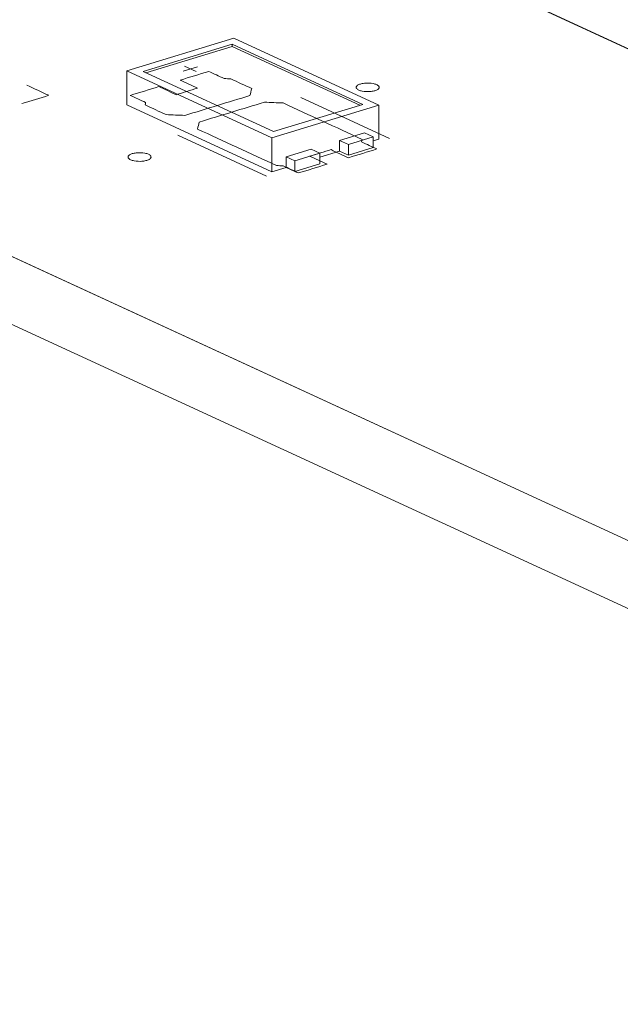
# Model space of a CAD drawing. Header units: inches. Extents: x -35 to 647, y 178 to 608.
# Tile 17 of 234: x 158 to 171, y 311 to 332. Entities that reach past the tile are written whole.
import ezdxf

# ---------------------------------------------------------------- set-up
doc = ezdxf.new("R2010")
doc.units = ezdxf.units.IN
doc.header["$MEASUREMENT"] = 0
doc.layers.add('1', color=7, linetype='Continuous')

# ---------------------------------------------------------------- blocks, each defined once
blk = doc.blocks.new('block 2956')
at = {"layer": '1', "color": 155, "lineweight": 18, "true_color": 0x4c7299}
blk.add_lwpolyline([(163.93, 329.586), (161.09, 330.897)], dxfattribs=at)
blk = doc.blocks.new('block 2957')
at = {"layer": '1', "color": 155, "lineweight": 18, "true_color": 0x4c7299}
blk.add_lwpolyline([(165.869, 330.179), (163.93, 329.586)], dxfattribs=at)
blk = doc.blocks.new('block 2958')
at = {"layer": '1', "color": 155, "lineweight": 18, "true_color": 0x4c7299}
blk.add_lwpolyline([(163.029, 331.489), (165.869, 330.179)], dxfattribs=at)
blk = doc.blocks.new('block 2959')
at = {"layer": '1', "color": 155, "lineweight": 18, "true_color": 0x4c7299}
blk.add_lwpolyline([(163.894, 329.454), (166.221, 330.165)], dxfattribs=at)
blk = doc.blocks.new('block 2960')
at = {"layer": '1', "color": 155, "lineweight": 18, "true_color": 0x4c7299}
blk.add_lwpolyline([(163.065, 331.621), (160.738, 330.91)], dxfattribs=at)
blk = doc.blocks.new('block 2961')
at = {"layer": '1', "color": 155, "lineweight": 18, "true_color": 0x4c7299}
blk.add_lwpolyline([(160.738, 330.91), (163.894, 329.454)], dxfattribs=at)
blk = doc.blocks.new('block 2962')
at = {"layer": '1', "color": 155, "lineweight": 18, "true_color": 0x4c7299}
blk.add_lwpolyline([(161.09, 330.897), (163.029, 331.489)], dxfattribs=at)
blk = doc.blocks.new('block 2963')
at = {"layer": '1', "color": 155, "lineweight": 18, "true_color": 0x4c7299}
blk.add_lwpolyline([(166.1, 329.473), (165.91, 329.561)], dxfattribs=at)
blk = doc.blocks.new('block 2964')
at = {"layer": '1', "color": 155, "lineweight": 18, "true_color": 0x4c7299}
blk.add_lwpolyline([(166.221, 330.165), (163.065, 331.621)], dxfattribs=at)
blk = doc.blocks.new('block 2965')
at = {"layer": '1', "color": 155, "lineweight": 18, "true_color": 0x4c7299}
blk.add_lwpolyline([(164.394, 328.952), (164.204, 329.039)], dxfattribs=at)
blk = doc.blocks.new('block 2966')
at = {"layer": '1', "color": 155, "lineweight": 18, "true_color": 0x4c7299}
blk.add_lwpolyline([(164.936, 329.118), (164.394, 328.952)], dxfattribs=at)
blk = doc.blocks.new('block 2967')
at = {"layer": '1', "color": 155, "lineweight": 18, "true_color": 0x4c7299}
blk.add_lwpolyline([(164.747, 329.205), (164.936, 329.118)], dxfattribs=at)
blk = doc.blocks.new('block 2968')
at = {"layer": '1', "color": 155, "lineweight": 18, "true_color": 0x4c7299}
blk.add_lwpolyline([(165.557, 329.308), (166.1, 329.473)], dxfattribs=at)
blk = doc.blocks.new('block 2969')
at = {"layer": '1', "color": 155, "lineweight": 18, "true_color": 0x4c7299}
blk.add_lwpolyline([(165.368, 329.395), (165.557, 329.308)], dxfattribs=at)
blk = doc.blocks.new('block 3998')
at = {"layer": '1', "color": 155, "lineweight": 18, "true_color": 0x4c7299}
blk.add_lwpolyline([(166.221, 330.165), (166.221, 329.424)], dxfattribs=at)
blk = doc.blocks.new('block 3999')
at = {"layer": '1', "color": 155, "lineweight": 18, "true_color": 0x4c7299}
blk.add_lwpolyline([(160.738, 330.91), (160.738, 330.169)], dxfattribs=at)
blk = doc.blocks.new('block 4000')
at = {"layer": '1', "color": 155, "lineweight": 18, "true_color": 0x4c7299}
blk.add_lwpolyline([(163.894, 329.454), (163.894, 328.713)], dxfattribs=at)
blk = doc.blocks.new('block 4001')
at = {"layer": '1', "color": 155, "lineweight": 18, "true_color": 0x4c7299}
blk.add_lwpolyline([(163.029, 331.443), (163.029, 331.489)], dxfattribs=at)
blk = doc.blocks.new('block 4002')
at = {"layer": '1', "color": 155, "lineweight": 18, "true_color": 0x4c7299}
blk.add_lwpolyline([(161.15, 330.869), (163.029, 331.443)], dxfattribs=at)
blk = doc.blocks.new('block 4003')
at = {"layer": '1', "color": 155, "lineweight": 18, "true_color": 0x4c7299}
blk.add_lwpolyline([(163.029, 331.443), (165.809, 330.16)], dxfattribs=at)
blk = doc.blocks.new('block 4004')
at = {"layer": '1', "color": 155, "lineweight": 18, "true_color": 0x4c7299}
blk.add_lwpolyline([(165.368, 329.395), (165.368, 329.163)], dxfattribs=at)
blk = doc.blocks.new('block 4005')
at = {"layer": '1', "color": 155, "lineweight": 18, "true_color": 0x4c7299}
blk.add_lwpolyline([(164.204, 329.039), (164.204, 328.808)], dxfattribs=at)
blk = doc.blocks.new('block 4006')
at = {"layer": '1', "color": 155, "lineweight": 18, "true_color": 0x4c7299}
blk.add_lwpolyline([(164.204, 329.039), (164.747, 329.205)], dxfattribs=at)
blk = doc.blocks.new('block 4007')
at = {"layer": '1', "color": 155, "lineweight": 18, "true_color": 0x4c7299}
blk.add_lwpolyline([(165.557, 329.308), (165.557, 329.076)], dxfattribs=at)
blk = doc.blocks.new('block 4008')
at = {"layer": '1', "color": 155, "lineweight": 18, "true_color": 0x4c7299}
blk.add_lwpolyline([(166.1, 329.473), (166.1, 329.242)], dxfattribs=at)
blk = doc.blocks.new('block 4009')
at = {"layer": '1', "color": 155, "lineweight": 18, "true_color": 0x4c7299}
blk.add_lwpolyline([(164.936, 329.118), (164.936, 328.886)], dxfattribs=at)
blk = doc.blocks.new('block 4010')
at = {"layer": '1', "color": 155, "lineweight": 18, "true_color": 0x4c7299}
blk.add_lwpolyline([(164.394, 328.952), (164.394, 328.72)], dxfattribs=at)
blk = doc.blocks.new('block 4011')
at = {"layer": '1', "color": 155, "lineweight": 18, "true_color": 0x4c7299}
blk.add_lwpolyline([(165.91, 329.561), (165.368, 329.395)], dxfattribs=at)
blk = doc.blocks.new('block 4012')
at = {"layer": '1', "color": 155, "lineweight": 18, "true_color": 0x4c7299}
blk.add_lwpolyline([(165.557, 329.076), (166.1, 329.242)], dxfattribs=at)
blk = doc.blocks.new('block 4013')
at = {"layer": '1', "color": 155, "lineweight": 18, "true_color": 0x4c7299}
blk.add_lwpolyline([(164.936, 328.886), (164.394, 328.72)], dxfattribs=at)
blk = doc.blocks.new('block 4014')
at = {"layer": '1', "color": 155, "lineweight": 18, "true_color": 0x4c7299}
blk.add_lwpolyline([(165.368, 329.163), (165.557, 329.076)], dxfattribs=at)
blk = doc.blocks.new('block 4015')
at = {"layer": '1', "color": 155, "lineweight": 18, "true_color": 0x4c7299}
blk.add_lwpolyline([(164.394, 328.72), (164.204, 328.808)], dxfattribs=at)
blk = doc.blocks.new('block 4016')
at = {"layer": '1', "color": 155, "lineweight": 18, "true_color": 0x4c7299}
blk.add_lwpolyline([(160.738, 330.169), (163.894, 328.713)], dxfattribs=at)
blk = doc.blocks.new('block 4017')
at = {"layer": '1', "color": 155, "lineweight": 18, "true_color": 0x4c7299}
blk.add_lwpolyline([(163.894, 328.713), (164.204, 328.808)], dxfattribs=at)
blk = doc.blocks.new('block 4018')
at = {"layer": '1', "color": 155, "lineweight": 18, "true_color": 0x4c7299}
blk.add_lwpolyline([(166.1, 329.387), (166.221, 329.424)], dxfattribs=at)
blk = doc.blocks.new('block 4019')
at = {"layer": '1', "color": 155, "lineweight": 18, "true_color": 0x4c7299}
blk.add_lwpolyline([(164.936, 329.031), (165.368, 329.163)], dxfattribs=at)
blk = doc.blocks.new('block 4950')
at = {"layer": '1', "color": 18, "lineweight": 13, "true_color": 0x4c0000}
blk.add_lwpolyline([(190.315, 312.075), (107.269, 350.384)], dxfattribs=at)
blk = doc.blocks.new('block 4967')
at = {"layer": '1', "color": 18, "lineweight": 13, "true_color": 0x4c0000}
blk.add_lwpolyline([(163.778, 328.62), (161.846, 329.511)], dxfattribs=at)
blk = doc.blocks.new('block 4976')
at = {"layer": '1', "color": 18, "lineweight": 13, "true_color": 0x4c0000}
blk.add_lwpolyline([(163.778, 328.62), (161.846, 329.511)], dxfattribs=at)
blk = doc.blocks.new('block 4990')
at = {"layer": '1', "color": 18, "lineweight": 13, "true_color": 0x4c0000}
blk.add_lwpolyline([(190.315, 312.075), (107.269, 350.384)], dxfattribs=at)
blk = doc.blocks.new('block 5096')
at = {"layer": '1', "color": 18, "lineweight": 13, "true_color": 0x4c0000}
blk.add_lwpolyline([(114.071, 357.951), (197.117, 319.642)], dxfattribs=at)
blk = doc.blocks.new('block 5133')
at = {"layer": '1', "color": 18, "lineweight": 13, "true_color": 0x4c0000}
blk.add_lwpolyline([(166.456, 329.438), (164.524, 330.329)], dxfattribs=at)
blk = doc.blocks.new('block 5134')
at = {"layer": '1', "color": 18, "lineweight": 13, "true_color": 0x4c0000}
blk.add_lwpolyline([(161.996, 331.009), (162.248, 330.892)], dxfattribs=at)
blk = doc.blocks.new('block 5135')
at = {"layer": '1', "color": 18, "lineweight": 13, "true_color": 0x4c0000}
blk.add_lwpolyline([(161.967, 330.903), (162.277, 330.998)], dxfattribs=at)
blk = doc.blocks.new('block 5157')
at = {"layer": '1', "color": 18, "lineweight": 13, "true_color": 0x4c0000}
blk.add_lwpolyline([(161.967, 330.903), (162.277, 330.998)], dxfattribs=at)
blk = doc.blocks.new('block 5167')
at = {"layer": '1', "color": 18, "lineweight": 13, "true_color": 0x4c0000}
blk.add_lwpolyline([(166.456, 329.438), (164.524, 330.329)], dxfattribs=at)
blk = doc.blocks.new('block 5183')
at = {"layer": '1', "color": 18, "lineweight": 13, "true_color": 0x4c0000}
blk.add_lwpolyline([(161.996, 331.009), (162.248, 330.892)], dxfattribs=at)
blk = doc.blocks.new('block 5185')
at = {"layer": '1', "color": 18, "lineweight": 13, "true_color": 0x4c0000}
blk.add_lwpolyline([(114.071, 357.951), (197.117, 319.642)], dxfattribs=at)
blk = doc.blocks.new('block 7555')
at = {"layer": '1', "color": 155, "lineweight": 18, "true_color": 0x4c7299}
blk.add_lwpolyline([(131.315, 349.996), (197.117, 319.642)], dxfattribs=at)
blk = doc.blocks.new('block 7569')
at = {"layer": '1', "color": 155, "lineweight": 18, "true_color": 0x4c7299}
blk.add_lwpolyline([(190.315, 312.075), (107.269, 350.384)], dxfattribs=at)
blk = doc.blocks.new('block 7601')
at = {"layer": '1', "color": 155, "lineweight": 18, "true_color": 0x4c7299}
blk.add_lwpolyline([(190.315, 310.592), (107.269, 348.901)], dxfattribs=at)
blk = doc.blocks.new('block 7602')
at = {"layer": '1', "color": 18, "lineweight": 13, "true_color": 0x4c0000}
for points in [[(97.271, 354.996), (85.466, 360.441), (84.728, 360.782), (85.625, 361.059), (87.439, 361.613), (91.065, 362.721), (98.318, 364.937), (110.191, 359.741), (110.929, 359.4), (110.701, 359.093), (110.158, 358.243), (111.911, 357.667), (114.106, 357.935), (120.008, 355.212), (167.229, 333.429), (190.84, 322.538)], [(190.777, 312.214), (187.736, 313.265), (140.515, 335.047), (116.905, 345.939), (111.002, 348.662), (108.051, 350.023), (107.313, 350.363), (108.067, 350.676), (108.174, 351.55), (104.137, 351.829), (101.185, 353.19), (100.447, 353.531), (100.152, 353.698), (100.602, 353.839), (101.2, 354.683), (99.487, 355.275), (97.271, 354.996)]]:
    blk.add_lwpolyline(points, dxfattribs=at)
blk = doc.blocks.new('block 7605')
at = {"layer": '1', "color": 18, "lineweight": 13, "true_color": 0x4c0000}
for points in [[(97.271, 354.996), (85.466, 360.441), (84.728, 360.782), (85.625, 361.059), (87.439, 361.613), (91.065, 362.721), (98.318, 364.937), (110.191, 359.741), (110.929, 359.4), (110.701, 359.093), (110.158, 358.243), (111.911, 357.667), (114.106, 357.935), (120.008, 355.212), (167.229, 333.429), (190.84, 322.538)], [(190.777, 312.214), (187.736, 313.265), (140.515, 335.047), (116.905, 345.939), (111.002, 348.662), (108.051, 350.023), (107.313, 350.363), (108.067, 350.676), (108.174, 351.55), (104.137, 351.829), (101.185, 353.19), (100.447, 353.531), (100.152, 353.698), (100.602, 353.839), (101.2, 354.683), (99.487, 355.275), (97.271, 354.996)]]:
    blk.add_lwpolyline(points, dxfattribs=at)
blk = doc.blocks.new('block 7718')
at = {"layer": '1', "color": 18, "lineweight": 13, "true_color": 0x4c0000}
blk.add_open_spline([(165.56, 329.019), (165.766, 329.082), (165.973, 329.145), (166.18, 329.209), (166.068, 329.26), (165.957, 329.311), (165.845, 329.363), (165.849, 329.381), (165.852, 329.4), (165.855, 329.418), (165.282, 329.682), (164.709, 329.946), (164.137, 330.211), (164.001, 330.216), (163.866, 330.221), (163.73, 330.227), (163.259, 330.083), (162.787, 329.939), (162.315, 329.795), (162.302, 329.744), (162.289, 329.693), (162.275, 329.642), (162.848, 329.378), (163.421, 329.113), (163.994, 328.849), (164.042, 328.847), (164.091, 328.844), (164.139, 328.842), (164.251, 328.79), (164.362, 328.739), (164.474, 328.687), (164.681, 328.75), (164.887, 328.814), (165.094, 328.877), (164.968, 328.935), (164.842, 328.993), (164.715, 329.051), (164.871, 329.099), (165.026, 329.146), (165.181, 329.194), (165.307, 329.135), (165.433, 329.077), (165.56, 329.019)], degree=3, knots=[0, 0, 0, 0, 1, 1, 1, 2, 2, 2, 3, 3, 3, 4, 4, 4, 5, 5, 5, 6, 6, 6, 7, 7, 7, 8, 8, 8, 9, 9, 9, 10, 10, 10, 11, 11, 11, 12, 12, 12, 13, 13, 13, 14, 14, 14, 14], dxfattribs=at)
blk = doc.blocks.new('block 7719')
at = {"layer": '1', "color": 18, "lineweight": 13, "true_color": 0x4c0000}
blk.add_open_spline([(165.56, 329.019), (165.766, 329.082), (165.973, 329.145), (166.18, 329.209), (166.068, 329.26), (165.957, 329.311), (165.845, 329.363), (165.849, 329.381), (165.852, 329.4), (165.855, 329.418), (165.282, 329.682), (164.709, 329.946), (164.137, 330.211), (164.001, 330.216), (163.866, 330.221), (163.73, 330.227), (163.259, 330.083), (162.787, 329.939), (162.315, 329.795), (162.302, 329.744), (162.289, 329.693), (162.275, 329.642), (162.848, 329.378), (163.421, 329.113), (163.994, 328.849), (164.042, 328.847), (164.091, 328.844), (164.139, 328.842), (164.251, 328.79), (164.362, 328.739), (164.474, 328.687), (164.681, 328.75), (164.887, 328.814), (165.094, 328.877), (164.968, 328.935), (164.842, 328.993), (164.715, 329.051), (164.871, 329.099), (165.026, 329.146), (165.181, 329.194), (165.307, 329.135), (165.433, 329.077), (165.56, 329.019)], degree=3, knots=[0, 0, 0, 0, 1, 1, 1, 2, 2, 2, 3, 3, 3, 4, 4, 4, 5, 5, 5, 6, 6, 6, 7, 7, 7, 8, 8, 8, 9, 9, 9, 10, 10, 10, 11, 11, 11, 12, 12, 12, 13, 13, 13, 14, 14, 14, 14], dxfattribs=at)
blk = doc.blocks.new('block 7720')
at = {"layer": '1', "color": 18, "lineweight": 13, "true_color": 0x4c0000}
blk.add_open_spline([(163.455, 330.525), (163.442, 330.474), (163.428, 330.423), (163.415, 330.372), (162.943, 330.228), (162.472, 330.084), (162, 329.94), (161.865, 329.945), (161.729, 329.951), (161.594, 329.956), (161.442, 330.026), (161.29, 330.097), (161.137, 330.167), (161.141, 330.185), (161.144, 330.203), (161.147, 330.222), (161.036, 330.273), (160.924, 330.325), (160.813, 330.376), (161.019, 330.439), (161.226, 330.502), (161.433, 330.566), (161.559, 330.507), (161.686, 330.449), (161.812, 330.391), (161.967, 330.438), (162.122, 330.486), (162.277, 330.533), (162.151, 330.591), (162.025, 330.65), (161.898, 330.708), (162.105, 330.771), (162.312, 330.834), (162.519, 330.897), (162.631, 330.846), (162.742, 330.794), (162.854, 330.743), (162.902, 330.74), (162.95, 330.738), (162.999, 330.735), (163.151, 330.665), (163.303, 330.595), (163.455, 330.525)], degree=3, knots=[0, 0, 0, 0, 1, 1, 1, 2, 2, 2, 3, 3, 3, 4, 4, 4, 5, 5, 5, 6, 6, 6, 7, 7, 7, 8, 8, 8, 9, 9, 9, 10, 10, 10, 11, 11, 11, 12, 12, 12, 13, 13, 13, 14, 14, 14, 14], dxfattribs=at)
blk = doc.blocks.new('block 7721')
at = {"layer": '1', "color": 18, "lineweight": 13, "true_color": 0x4c0000}
blk.add_open_spline([(163.455, 330.525), (163.442, 330.474), (163.428, 330.423), (163.415, 330.372), (162.943, 330.228), (162.472, 330.084), (162, 329.94), (161.865, 329.945), (161.729, 329.951), (161.594, 329.956), (161.442, 330.026), (161.29, 330.097), (161.137, 330.167), (161.141, 330.185), (161.144, 330.203), (161.147, 330.222), (161.036, 330.273), (160.924, 330.325), (160.813, 330.376), (161.019, 330.439), (161.226, 330.502), (161.433, 330.566), (161.559, 330.507), (161.686, 330.449), (161.812, 330.391), (161.967, 330.438), (162.122, 330.486), (162.277, 330.533), (162.151, 330.591), (162.025, 330.65), (161.898, 330.708), (162.105, 330.771), (162.312, 330.834), (162.519, 330.897), (162.631, 330.846), (162.742, 330.794), (162.854, 330.743), (162.902, 330.74), (162.95, 330.738), (162.999, 330.735), (163.151, 330.665), (163.303, 330.595), (163.455, 330.525)], degree=3, knots=[0, 0, 0, 0, 1, 1, 1, 2, 2, 2, 3, 3, 3, 4, 4, 4, 5, 5, 5, 6, 6, 6, 7, 7, 7, 8, 8, 8, 9, 9, 9, 10, 10, 10, 11, 11, 11, 12, 12, 12, 13, 13, 13, 14, 14, 14, 14], dxfattribs=at)
blk = doc.blocks.new('block 7771')
at = {"layer": '1', "color": 18, "lineweight": 13, "true_color": 0x4c0000}
blk.add_open_spline([(163.455, 330.525), (163.442, 330.474), (163.428, 330.423), (163.415, 330.372), (162.943, 330.228), (162.472, 330.084), (162, 329.94), (161.865, 329.945), (161.729, 329.951), (161.594, 329.956), (161.442, 330.026), (161.29, 330.097), (161.137, 330.167), (161.141, 330.185), (161.144, 330.203), (161.147, 330.222), (161.036, 330.273), (160.924, 330.325), (160.813, 330.376), (161.019, 330.439), (161.226, 330.502), (161.433, 330.566), (161.559, 330.507), (161.686, 330.449), (161.812, 330.391), (161.967, 330.438), (162.122, 330.486), (162.277, 330.533), (162.151, 330.591), (162.025, 330.65), (161.898, 330.708), (162.105, 330.771), (162.312, 330.834), (162.519, 330.897), (162.631, 330.846), (162.742, 330.794), (162.854, 330.743), (162.902, 330.74), (162.95, 330.738), (162.999, 330.735), (163.151, 330.665), (163.303, 330.595), (163.455, 330.525)], degree=3, knots=[0, 0, 0, 0, 1, 1, 1, 2, 2, 2, 3, 3, 3, 4, 4, 4, 5, 5, 5, 6, 6, 6, 7, 7, 7, 8, 8, 8, 9, 9, 9, 10, 10, 10, 11, 11, 11, 12, 12, 12, 13, 13, 13, 14, 14, 14, 14], dxfattribs=at)
blk = doc.blocks.new('block 7773')
at = {"layer": '1', "color": 18, "lineweight": 13, "true_color": 0x4c0000}
blk.add_open_spline([(165.56, 329.019), (165.766, 329.082), (165.973, 329.145), (166.18, 329.209), (166.068, 329.26), (165.957, 329.311), (165.845, 329.363), (165.849, 329.381), (165.852, 329.4), (165.855, 329.418), (165.282, 329.682), (164.709, 329.946), (164.137, 330.211), (164.001, 330.216), (163.866, 330.221), (163.73, 330.227), (163.259, 330.083), (162.787, 329.939), (162.315, 329.795), (162.302, 329.744), (162.289, 329.693), (162.275, 329.642), (162.848, 329.378), (163.421, 329.113), (163.994, 328.849), (164.042, 328.847), (164.091, 328.844), (164.139, 328.842), (164.251, 328.79), (164.362, 328.739), (164.474, 328.687), (164.681, 328.75), (164.887, 328.814), (165.094, 328.877), (164.968, 328.935), (164.842, 328.993), (164.715, 329.051), (164.871, 329.099), (165.026, 329.146), (165.181, 329.194), (165.307, 329.135), (165.433, 329.077), (165.56, 329.019)], degree=3, knots=[0, 0, 0, 0, 1, 1, 1, 2, 2, 2, 3, 3, 3, 4, 4, 4, 5, 5, 5, 6, 6, 6, 7, 7, 7, 8, 8, 8, 9, 9, 9, 10, 10, 10, 11, 11, 11, 12, 12, 12, 13, 13, 13, 14, 14, 14, 14], dxfattribs=at)
blk = doc.blocks.new('block 7794')
at = {"layer": '1', "color": 18, "lineweight": 13, "true_color": 0x4c0000}
blk.add_open_spline([(165.56, 329.019), (165.766, 329.082), (165.973, 329.145), (166.18, 329.209), (166.068, 329.26), (165.957, 329.311), (165.845, 329.363), (165.849, 329.381), (165.852, 329.4), (165.855, 329.418), (165.282, 329.682), (164.709, 329.946), (164.137, 330.211), (164.001, 330.216), (163.866, 330.221), (163.73, 330.227), (163.259, 330.083), (162.787, 329.939), (162.315, 329.795), (162.302, 329.744), (162.289, 329.693), (162.275, 329.642), (162.848, 329.378), (163.421, 329.113), (163.994, 328.849), (164.042, 328.847), (164.091, 328.844), (164.139, 328.842), (164.251, 328.79), (164.362, 328.739), (164.474, 328.687), (164.681, 328.75), (164.887, 328.814), (165.094, 328.877), (164.968, 328.935), (164.842, 328.993), (164.715, 329.051), (164.871, 329.099), (165.026, 329.146), (165.181, 329.194), (165.307, 329.135), (165.433, 329.077), (165.56, 329.019)], degree=3, knots=[0, 0, 0, 0, 1, 1, 1, 2, 2, 2, 3, 3, 3, 4, 4, 4, 5, 5, 5, 6, 6, 6, 7, 7, 7, 8, 8, 8, 9, 9, 9, 10, 10, 10, 11, 11, 11, 12, 12, 12, 13, 13, 13, 14, 14, 14, 14], dxfattribs=at)
blk = doc.blocks.new('block 7812')
at = {"layer": '1', "color": 18, "lineweight": 13, "true_color": 0x4c0000}
blk.add_open_spline([(163.455, 330.525), (163.442, 330.474), (163.428, 330.423), (163.415, 330.372), (162.943, 330.228), (162.472, 330.084), (162, 329.94), (161.865, 329.945), (161.729, 329.951), (161.594, 329.956), (161.442, 330.026), (161.29, 330.097), (161.137, 330.167), (161.141, 330.185), (161.144, 330.203), (161.147, 330.222), (161.036, 330.273), (160.924, 330.325), (160.813, 330.376), (161.019, 330.439), (161.226, 330.502), (161.433, 330.566), (161.559, 330.507), (161.686, 330.449), (161.812, 330.391), (161.967, 330.438), (162.122, 330.486), (162.277, 330.533), (162.151, 330.591), (162.025, 330.65), (161.898, 330.708), (162.105, 330.771), (162.312, 330.834), (162.519, 330.897), (162.631, 330.846), (162.742, 330.794), (162.854, 330.743), (162.902, 330.74), (162.95, 330.738), (162.999, 330.735), (163.151, 330.665), (163.303, 330.595), (163.455, 330.525)], degree=3, knots=[0, 0, 0, 0, 1, 1, 1, 2, 2, 2, 3, 3, 3, 4, 4, 4, 5, 5, 5, 6, 6, 6, 7, 7, 7, 8, 8, 8, 9, 9, 9, 10, 10, 10, 11, 11, 11, 12, 12, 12, 13, 13, 13, 14, 14, 14, 14], dxfattribs=at)
blk = doc.blocks.new('block 7971')
at = {"layer": '1', "color": 18, "lineweight": 13, "true_color": 0x4c0000}
blk.add_open_spline([(158.457, 330.199), (158.651, 330.258), (158.845, 330.317), (159.038, 330.377), (158.881, 330.449), (158.723, 330.522), (158.565, 330.595)], degree=3, knots=[0, 0, 0, 0, 1, 1, 1, 2, 2, 2, 2], dxfattribs=at)
blk = doc.blocks.new('block 7988')
at = {"layer": '1', "color": 18, "lineweight": 13, "true_color": 0x4c0000}
blk.add_lwpolyline([(160.857, 329.107), (160.876, 329.112), (160.896, 329.117), (160.919, 329.121), (160.942, 329.124), (160.966, 329.126), (160.991, 329.127), (161.041, 329.127), (161.065, 329.126), (161.089, 329.124), (161.132, 329.117), (161.153, 329.112), (161.173, 329.107), (161.192, 329.1), (161.208, 329.093), (161.223, 329.086), (161.236, 329.078), (161.246, 329.069), (161.254, 329.061), (161.26, 329.052), (161.263, 329.043), (161.264, 329.034), (161.263, 329.025), (161.26, 329.016), (161.254, 329.006), (161.245, 328.998), (161.234, 328.989), (161.221, 328.981), (161.206, 328.974), (161.19, 328.967), (161.172, 328.961), (161.153, 328.956), (161.132, 328.951), (161.11, 328.947), (161.087, 328.944), (161.062, 328.942), (161.038, 328.94), (160.988, 328.941), (160.964, 328.942), (160.94, 328.944), (160.896, 328.951), (160.876, 328.956), (160.856, 328.961), (160.837, 328.968), (160.82, 328.975), (160.806, 328.982), (160.793, 328.99), (160.783, 328.999), (160.774, 329.007), (160.769, 329.016), (160.765, 329.025), (160.764, 329.034), (160.765, 329.043), (160.769, 329.052), (160.775, 329.061), (160.784, 329.07), (160.795, 329.079), (160.808, 329.087), (160.822, 329.094), (160.839, 329.101), (160.857, 329.107)], dxfattribs=at)
blk = doc.blocks.new('block 8012')
at = {"layer": '1', "color": 18, "lineweight": 13, "true_color": 0x4c0000}
blk.add_lwpolyline([(160.857, 329.107), (160.876, 329.112), (160.896, 329.117), (160.919, 329.121), (160.942, 329.124), (160.966, 329.126), (160.991, 329.127), (161.041, 329.127), (161.065, 329.126), (161.089, 329.124), (161.132, 329.117), (161.153, 329.112), (161.173, 329.107), (161.192, 329.1), (161.208, 329.093), (161.223, 329.086), (161.236, 329.078), (161.246, 329.069), (161.254, 329.061), (161.26, 329.052), (161.263, 329.043), (161.264, 329.034), (161.263, 329.025), (161.26, 329.016), (161.254, 329.006), (161.245, 328.998), (161.234, 328.989), (161.221, 328.981), (161.206, 328.974), (161.19, 328.967), (161.172, 328.961), (161.153, 328.956), (161.132, 328.951), (161.11, 328.947), (161.087, 328.944), (161.062, 328.942), (161.038, 328.94), (160.988, 328.941), (160.964, 328.942), (160.94, 328.944), (160.896, 328.951), (160.876, 328.956), (160.856, 328.961), (160.837, 328.968), (160.82, 328.975), (160.806, 328.982), (160.793, 328.99), (160.783, 328.999), (160.774, 329.007), (160.769, 329.016), (160.765, 329.025), (160.764, 329.034), (160.765, 329.043), (160.769, 329.052), (160.775, 329.061), (160.784, 329.07), (160.795, 329.079), (160.808, 329.087), (160.822, 329.094), (160.839, 329.101), (160.857, 329.107)], dxfattribs=at)
blk = doc.blocks.new('block 8043')
at = {"layer": '1', "color": 18, "lineweight": 13, "true_color": 0x4c0000}
blk.add_open_spline([(158.457, 330.199), (158.651, 330.258), (158.845, 330.317), (159.038, 330.377), (158.881, 330.449), (158.723, 330.522), (158.565, 330.595)], degree=3, knots=[0, 0, 0, 0, 1, 1, 1, 2, 2, 2, 2], dxfattribs=at)
blk = doc.blocks.new('block 8140')
at = {"layer": '1', "color": 18, "lineweight": 13, "true_color": 0x4c0000}
blk.add_lwpolyline([(165.82, 330.623), (165.839, 330.629), (165.86, 330.633), (165.883, 330.637), (165.906, 330.64), (165.93, 330.643), (165.955, 330.644), (166.005, 330.644), (166.029, 330.643), (166.052, 330.64), (166.096, 330.633), (166.117, 330.629), (166.137, 330.623), (166.155, 330.617), (166.172, 330.61), (166.187, 330.602), (166.2, 330.594), (166.21, 330.586), (166.218, 330.577), (166.224, 330.568), (166.227, 330.56), (166.228, 330.551), (166.227, 330.541), (166.224, 330.532), (166.217, 330.523), (166.209, 330.514), (166.198, 330.506), (166.185, 330.498), (166.17, 330.49), (166.154, 330.484), (166.136, 330.478), (166.117, 330.472), (166.096, 330.468), (166.074, 330.464), (166.051, 330.461), (166.026, 330.458), (166.001, 330.457), (165.952, 330.457), (165.927, 330.459), (165.904, 330.461), (165.86, 330.468), (165.839, 330.473), (165.82, 330.478), (165.801, 330.484), (165.784, 330.491), (165.769, 330.499), (165.757, 330.507), (165.746, 330.515), (165.738, 330.524), (165.733, 330.533), (165.729, 330.542), (165.728, 330.551), (165.729, 330.56), (165.733, 330.569), (165.739, 330.578), (165.748, 330.587), (165.759, 330.595), (165.771, 330.603), (165.786, 330.611), (165.803, 330.617), (165.82, 330.623)], dxfattribs=at)
blk = doc.blocks.new('block 8166')
at = {"layer": '1', "color": 18, "lineweight": 13, "true_color": 0x4c0000}
blk.add_lwpolyline([(165.82, 330.623), (165.839, 330.629), (165.86, 330.633), (165.883, 330.637), (165.906, 330.64), (165.93, 330.643), (165.955, 330.644), (166.005, 330.644), (166.029, 330.643), (166.052, 330.64), (166.096, 330.633), (166.117, 330.629), (166.137, 330.623), (166.155, 330.617), (166.172, 330.61), (166.187, 330.602), (166.2, 330.594), (166.21, 330.586), (166.218, 330.577), (166.224, 330.568), (166.227, 330.56), (166.228, 330.551), (166.227, 330.541), (166.224, 330.532), (166.217, 330.523), (166.209, 330.514), (166.198, 330.506), (166.185, 330.498), (166.17, 330.49), (166.154, 330.484), (166.136, 330.478), (166.117, 330.472), (166.096, 330.468), (166.074, 330.464), (166.051, 330.461), (166.026, 330.458), (166.001, 330.457), (165.952, 330.457), (165.927, 330.459), (165.904, 330.461), (165.86, 330.468), (165.839, 330.473), (165.82, 330.478), (165.801, 330.484), (165.784, 330.491), (165.769, 330.499), (165.757, 330.507), (165.746, 330.515), (165.738, 330.524), (165.733, 330.533), (165.729, 330.542), (165.728, 330.551), (165.729, 330.56), (165.733, 330.569), (165.739, 330.578), (165.748, 330.587), (165.759, 330.595), (165.771, 330.603), (165.786, 330.611), (165.803, 330.617), (165.82, 330.623)], dxfattribs=at)

msp = doc.modelspace()

# ---------------------------------------------------------------- block references
at = {"layer": '1'}
for name in ['block 7602', 'block 7605', 'block 5096', 'block 5185', 'block 4950', 'block 4990', 'block 7569', 'block 7555', 'block 7601', 'block 2960', 'block 2964', 'block 2962', 'block 4002', 'block 2958', 'block 4001', 'block 4003', 'block 2961', 'block 3999', 'block 7720', 'block 7721', 'block 7771', 'block 7812', 'block 2956', 'block 5135', 'block 5157', 'block 5134', 'block 5183', 'block 7971', 'block 8043', 'block 8140', 'block 8166', 'block 5133', 'block 5167', 'block 4016', 'block 7718', 'block 7719', 'block 7773', 'block 7794', 'block 2959', 'block 2957', 'block 3998', 'block 4967', 'block 4976', 'block 4000', 'block 4011', 'block 2969', 'block 4004', 'block 2968', 'block 2963', 'block 4008', 'block 4018', 'block 4006', 'block 2967', 'block 4007', 'block 4012', 'block 7988', 'block 8012', 'block 2965', 'block 4005', 'block 2966', 'block 4019', 'block 4009', 'block 4014', 'block 4017', 'block 4015', 'block 4010', 'block 4013']:
    msp.add_blockref(name, (0, 0), dxfattribs=at)

doc.saveas('drawing.dxf')
